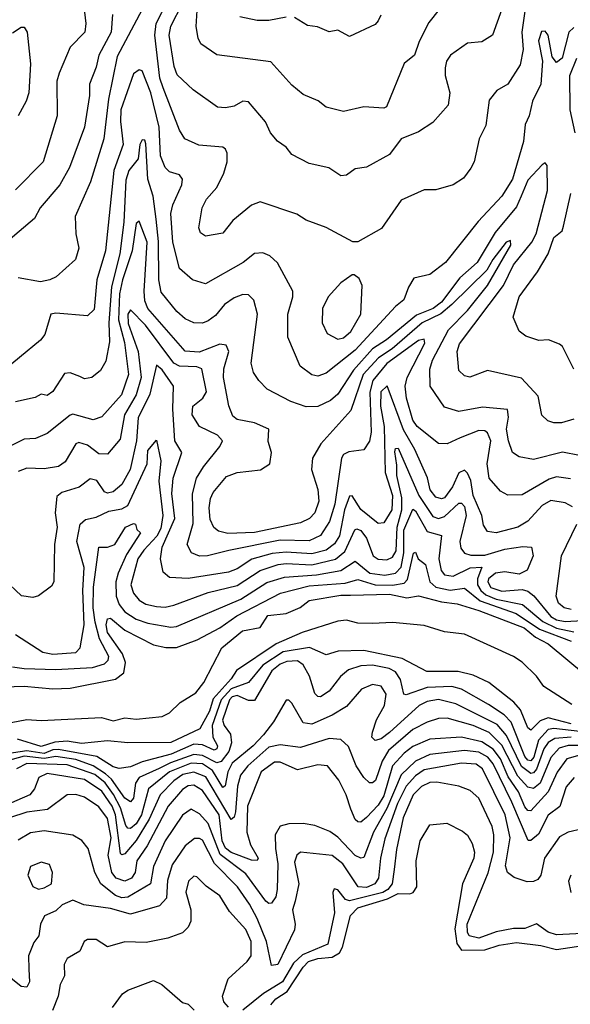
# Model space of a CAD drawing. Extents: x 1995148 to 2088947, y 769131 to 906009.
# Tile 240 of 256: x 2015260 to 2017172, y 843386 to 846809. Entities that reach past the tile are written whole.
import ezdxf

# ---------------------------------------------------------------- set-up
doc = ezdxf.new("R2010")
doc.units = 0

msp = doc.modelspace()

# ---------------------------------------------------------------- linework, layer by layer
at = {"layer": '0CON05XD'}
for points in [[(2016748, 846885), (2016680.7, 846799.3), (2016647.4, 846732.6), (2016631.2, 846685), (2016595, 846656.7), (2016533.9, 846506.1), (2016525, 846501.2), (2016455, 846505.8), (2016385, 846490), (2016324.2, 846504.2), (2016297.1, 846527.1), (2016245, 846548.8), (2016205, 846581.2), (2016132.7, 846662.7), (2015945, 846687.1), (2015888.8, 846725), (2015880, 846745), (2015872.5, 846785), (2015882, 846935)], [(2015482.9, 846855), (2015490, 846795), (2015485.7, 846765), (2015435, 846713.3), (2015396.8, 846623.2), (2015389.4, 846595), (2015390.6, 846475), (2015341.9, 846315), (2015245, 846217.1)], [(2015685, 846844.4), (2015598.8, 846681.2), (2015567.9, 846532.1), (2015551.8, 846395), (2015505.3, 846244.7), (2015453.1, 846125), (2015454.3, 846065), (2015465.7, 846015), (2015454, 845975), (2015386, 845915), (2015365, 845904.3), (2015332.5, 845897.5), (2015255, 845911.5)], [(2016827.3, 846292.7), (2016801.7, 846258.3), (2016765.6, 846234.4), (2016705, 846217.5), (2016665, 846217.1), (2016585, 846182), (2016516.6, 846083.4), (2016435, 846036.2), (2016416.7, 846036.7), (2016325, 846086), (2016255, 846112), (2016223, 846133), (2016095, 846176.2), (2016065, 846164.2), (2015999.7, 846110.3), (2015965, 846066.2), (2015905, 846056.2), (2015887.7, 846067.7), (2015882, 846085), (2015894.2, 846155), (2015909.2, 846185), (2015944.2, 846225), (2015968.6, 846275), (2015980.6, 846315), (2015980, 846345), (2015975, 846358.8), (2015965, 846365.7), (2015882.4, 846372.4), (2015834, 846395), (2015814.6, 846424.6), (2015758.3, 846571.7), (2015746.8, 846605), (2015729.2, 846755), (2015734.4, 846795.6), (2015774.3, 846874.3)], [(2016934.4, 846845), (2016902, 846755), (2016865, 846732), (2016815, 846727.5), (2016755.8, 846685), (2016742.9, 846665), (2016738.3, 846641.7), (2016737.8, 846615), (2016754.4, 846555), (2016747.9, 846512.1), (2016695, 846451.2), (2016645, 846418.8), (2016585, 846394.2), (2016545, 846340), (2016465, 846296.7), (2016425, 846290), (2016395, 846268.8), (2016375, 846266.2), (2016333.9, 846293.9), (2016265, 846309.2), (2016205, 846340), (2016185, 846366.2), (2016155, 846386), (2016130.8, 846415), (2016113.2, 846453.2), (2016055, 846523.8), (2016035, 846525.8), (2016005, 846508), (2015975, 846502), (2015947.5, 846505), (2015862, 846565), (2015807.3, 846617.3), (2015796.4, 846646.4), (2015778.7, 846755), (2015785, 846785.8), (2015825.7, 846865)], [(2017016.7, 846855), (2017004.6, 846765), (2017009.3, 846705), (2016998.3, 846651.7), (2016955.7, 846585), (2016917.6, 846562.4), (2016890.9, 846529.1), (2016878.6, 846441.4), (2016855.7, 846395), (2016838.8, 846315), (2016827.3, 846292.7)], [(2015582.8, 846827.2), (2015577.5, 846765), (2015535.3, 846685), (2015525, 846643.8), (2015502.7, 846585), (2015502.3, 846545), (2015485.3, 846434.7), (2015432.7, 846295), (2015399.4, 846235), (2015331.4, 846155), (2015311.7, 846118.3), (2015220, 846040)], [(2016185, 846818), (2016125, 846805.7), (2016085, 846805.6), (2016025, 846818.6)], [(2016514, 846825), (2016505.5, 846804.5), (2016495, 846792), (2016405, 846750), (2016365, 846772), (2016335, 846766.7), (2016294.1, 846784.1), (2016259.1, 846789.1), (2016215, 846816)], [(2017185, 846781.4), (2017166.9, 846765), (2017143.8, 846675), (2017125, 846660), (2017110, 846680), (2017095.5, 846755), (2017085, 846768.6), (2017072.6, 846767.4), (2017061.5, 846735), (2017075.6, 846665), (2017070.2, 846585), (2017041.2, 846525), (2017030, 846475), (2017015.8, 846445), (2017009.5, 846385), (2016971.5, 846255), (2016935.2, 846194.8), (2016852.6, 846107.4), (2016739.2, 845965), (2016685, 845922.9), (2016629.5, 845910.5), (2016610.9, 845879.1), (2016594, 845835), (2016565, 845811.4), (2016425, 845659.6), (2016325, 845580), (2016295, 845570), (2016275, 845574.4), (2016234, 845605), (2016191.4, 845705), (2016191.1, 845785), (2016209.2, 845845), (2016208.8, 845865), (2016155, 845963.3), (2016128.3, 845988.3), (2016105, 845998.6), (2016075, 845995.6), (2016036.2, 845965), (2015905, 845890.8), (2015860, 845905), (2015815, 845944), (2015791.3, 846035), (2015784.7, 846135), (2015791.3, 846165), (2015823.3, 846235), (2015825.6, 846255), (2015815, 846270), (2015780.5, 846280.5), (2015764.7, 846294.7), (2015748.8, 846335), (2015744.7, 846435), (2015715.3, 846555), (2015685, 846631.2), (2015675, 846634), (2015655, 846620), (2015611.4, 846495), (2015610, 846455), (2015619.3, 846375), (2015587.1, 846285), (2015558.1, 846005), (2015527.5, 845905), (2015518.8, 845801.2), (2015495, 845780), (2015385, 845789.2), (2015367.5, 845785), (2015347.5, 845715), (2015332.2, 845695), (2015185, 845574.2)], [(2015235, 846763.3), (2015265, 846782.5), (2015275, 846782.5), (2015285.7, 846765.7), (2015297.1, 846655), (2015291.4, 846555), (2015282.5, 846525), (2015254.2, 846475)], [(2017189.5, 846415), (2017171.9, 846495), (2017171.4, 846615), (2017195.4, 846675)], [(2017185, 845420), (2017142.4, 845407.6), (2017115, 845407.1), (2017094.2, 845415), (2017073.9, 845433.9), (2017060.6, 845500.6), (2017002.4, 845562.4), (2016885, 845589.2), (2016823.6, 845566.4), (2016805, 845571.2), (2016785, 845590), (2016778.9, 845655), (2016788, 845682), (2016940.3, 845885), (2016975, 845956.4), (2017038.9, 846035), (2017054.1, 846065), (2017092.7, 846215), (2017092.5, 846302.5), (2017085, 846311.2), (2017075, 846304), (2017025, 846250.7), (2017001.3, 846195), (2016985, 846158.2), (2016911.4, 846068.6), (2016849.3, 845965), (2016789, 845911), (2016725, 845826.5), (2016696.1, 845805), (2016638, 845782), (2016534.5, 845695.5), (2016485, 845665.3), (2016418.9, 845591.1), (2016365, 845506.7), (2016339.2, 845485), (2016295, 845464.4), (2016255, 845462.9), (2016202, 845482), (2016120, 845525), (2016090, 845555), (2016072.4, 845582.4), (2016064.4, 845615), (2016085.4, 845785), (2016073.5, 845833.5), (2016055, 845852.5), (2016035, 845853.1), (2016005, 845842.5), (2015971.5, 845818.5), (2015939.8, 845780.2), (2015915, 845761.9), (2015895, 845754.4), (2015865, 845755.6), (2015835, 845769.5), (2015805.6, 845795), (2015751.4, 845861.4), (2015742.6, 845905), (2015742.3, 846037.7), (2015734.3, 846115), (2015723.8, 846195), (2015705.3, 846255), (2015697.8, 846377.8), (2015695, 846390), (2015685, 846391.2), (2015677.1, 846375), (2015671.2, 846325), (2015638.6, 846285), (2015628.8, 846251.2), (2015621.6, 846105), (2015608, 845995), (2015579.2, 845880.8), (2015570, 845755), (2015571.5, 845688.5), (2015558.6, 845621.4), (2015540.2, 845589.8), (2015510, 845565), (2015485, 845560.8), (2015468.7, 845568.7), (2015435, 845581.4), (2015415, 845578.8), (2015375, 845516.7), (2015355, 845502.5), (2015335, 845507.5), (2015313.9, 845496.1), (2015245, 845480)], [(2017185, 845593.8), (2017145, 845673.3), (2017135, 845681.2), (2017096.4, 845696.4), (2017063.6, 845693.6), (2017018.3, 845708.3), (2016995, 845726.7), (2016974, 845775), (2016994.4, 845845), (2017058.1, 845931.9), (2017095.6, 845995), (2017115, 846051.2), (2017144, 846075), (2017148.8, 846091.2), (2017174.2, 846205)], [(2017204.5, 845294.5), (2017145.5, 845305.5), (2017045, 845280.6), (2016995, 845289.2), (2016971.4, 845305), (2016957.3, 845345), (2016950.8, 845385), (2016957.5, 845427.5), (2016954.1, 845454.1), (2016868, 845462), (2016785, 845446.9), (2016735, 845462.5), (2016685.6, 845535), (2016684.6, 845594.6), (2016694, 845625), (2016749.2, 845730.8), (2016815, 845798.2), (2016884.7, 845885), (2016966, 846025), (2016965, 846040.8), (2016950, 846035), (2016903.1, 845975), (2016882.2, 845937.8), (2016760.9, 845819.1), (2016723.1, 845786.9), (2016658.4, 845755), (2016553.2, 845665), (2016506.1, 845633.9), (2016453.4, 845575), (2016409.9, 845450.1), (2016305.9, 845334.1), (2016276.9, 845285), (2016273.1, 845245), (2016295.3, 845175.3), (2016298.9, 845135), (2016285.4, 845095), (2016266.7, 845075), (2016235, 845060), (2016075, 845026.8), (2015983.2, 845023.2), (2015950.9, 845030.9), (2015934.3, 845044.2), (2015922, 845072), (2015918.2, 845111.8), (2015922.5, 845145), (2015931.8, 845165), (2015978.8, 845221.2), (2016015, 845235.4), (2016096.3, 845243.7), (2016128.8, 845265), (2016134, 845305), (2016123, 845343), (2016125.8, 845385), (2016075, 845407.5), (2016015, 845418.6), (2016000.7, 845430.7), (2015986.3, 845466.3), (2015968, 845565), (2015968.7, 845595), (2015986.1, 845655), (2015977.6, 845677.6), (2015955, 845680.8), (2015883.4, 845653.4), (2015835, 845656.5), (2015704.7, 845805), (2015695, 845831.2), (2015692.2, 845865), (2015702.7, 846035), (2015675, 846108), (2015665, 846100), (2015650.9, 846005), (2015617.4, 845905), (2015606.1, 845856.1), (2015602.6, 845765), (2015623.7, 845686.3), (2015637.6, 845575), (2015613.1, 845505), (2015545, 845428.1), (2015515, 845418.5), (2015445, 845437.1), (2015435, 845434.4), (2015355, 845370.6), (2015315, 845353.1), (2015275, 845350.8), (2015191.4, 845308.6)], [(2016365, 845698.1), (2016385, 845703.5), (2016410.5, 845725), (2016444.5, 845785), (2016450, 845885), (2016439.3, 845909.3), (2016421.7, 845921.7), (2016415, 845922.5), (2016375, 845894), (2016331.1, 845845), (2016311.8, 845805), (2016311.1, 845755), (2016327.5, 845717.5), (2016365, 845698.1)], [(2017172.6, 845212.6), (2017125, 845220), (2017098.5, 845211.5), (2017005, 845157.5), (2016955, 845155.6), (2016930.4, 845170.4), (2016890.5, 845215), (2016883.2, 845265), (2016895.9, 845345), (2016885, 845373.1), (2016875, 845380), (2016855, 845380.4), (2016790, 845355), (2016745, 845334.4), (2016715, 845335.6), (2016641.1, 845395), (2016625, 845417.1), (2016603.4, 845493.4), (2016598.8, 845535), (2016605.3, 845565), (2016667.3, 845685), (2016665, 845698.6), (2016645, 845693.9), (2016535, 845614.2), (2016486.5, 845555), (2016475.6, 845514.4), (2016480.4, 845375), (2016475, 845343.3), (2016455, 845314), (2016403.1, 845306.9), (2016385, 845296.9), (2016377.3, 845285), (2016354.3, 845125), (2016335.6, 845064.4), (2016305, 845016.4), (2016265, 844997.1), (2016165, 844999.8), (2015986.3, 844963.7), (2015912.5, 844945), (2015885, 844943.8), (2015856.2, 844956.2), (2015841.5, 844985), (2015862.7, 845057.3), (2015859.6, 845160.4), (2015873.6, 845215), (2015898.2, 845255), (2015955.6, 845325), (2015964.4, 845345), (2015946.9, 845365), (2015884.7, 845394.7), (2015858.9, 845435), (2015861.1, 845465), (2015896.2, 845493.8), (2015909.2, 845515), (2015892.9, 845595), (2015875, 845601.8), (2015815, 845604.8), (2015795, 845615.3), (2015697.4, 845747.4), (2015645, 845800.8), (2015635.5, 845785), (2015636.9, 845753.1), (2015671.3, 845655), (2015681.5, 845565), (2015663.9, 845505), (2015623.7, 845435), (2015609.4, 845350.6), (2015565, 845298.1), (2015535, 845299.5), (2015495, 845330), (2015465, 845338.9), (2015454.4, 845335), (2015417.7, 845272.3), (2015395, 845255.6), (2015345, 845247.5), (2015285, 845250), (2015255, 845238.1)], [(2017180, 845115), (2017155, 845129.4), (2017105, 845137.8), (2017075, 845120.5), (2017025, 845065.5), (2016990, 845045), (2016915, 845025.6), (2016885, 845030), (2016871.5, 845051.5), (2016865.5, 845085), (2016835.3, 845155), (2016826.9, 845206.9), (2016815, 845232.9), (2016805, 845242.9), (2016785, 845233.3), (2016762.9, 845185), (2016735, 845147.3), (2016725, 845143.8), (2016705, 845149.1), (2016685.4, 845175), (2016675.9, 845215.9), (2016632.8, 845315), (2016592.9, 845382.9), (2016535.9, 845535.9), (2016514.3, 845515), (2016512.8, 845465), (2016526.2, 845395), (2016529.5, 845235), (2016554.8, 845155), (2016552.5, 845105), (2016525, 845060), (2016505, 845057.8), (2016445, 845106.1), (2016415, 845154.2), (2016405, 845152.5), (2016388, 845105), (2016370.7, 845015), (2016353, 844987), (2016325, 844964.8), (2016275, 844951.7), (2016185, 844958.5), (2016136.3, 844953.7), (2016066.3, 844933.7), (2016015, 844900.4), (2015985, 844888.7), (2015845, 844866.9), (2015780.3, 844870.3), (2015758.3, 844888.3), (2015748.5, 844935), (2015755.3, 844975), (2015799.2, 845075), (2015788, 845162), (2015792.9, 845215), (2015822.9, 845305), (2015799.2, 845345), (2015791.6, 845455), (2015794.6, 845535), (2015755, 845591.4), (2015735, 845608), (2015712.3, 845507.7), (2015671.6, 845425), (2015665.6, 845345), (2015643.4, 845245), (2015615, 845193.1), (2015585, 845168.1), (2015565, 845163.1), (2015555, 845168), (2015527.4, 845207.4), (2015505, 845212.5), (2015466, 845184), (2015406, 845165), (2015388.9, 845151.1), (2015383.6, 845095), (2015389.5, 845045), (2015380.9, 844985), (2015378.8, 844855), (2015370.5, 844839.5), (2015325, 844806.7), (2015305, 844800), (2015266.1, 844806.1), (2015205, 844863.8)], [(2015245, 844671.4), (2015340.6, 844610.6), (2015375, 844603.9), (2015455, 844608.9), (2015469.4, 844625), (2015484.1, 844705), (2015479.4, 844825), (2015483.5, 844905), (2015458.8, 844995), (2015470, 845055), (2015487.9, 845072.1), (2015525, 845079.6), (2015569.3, 845100.7), (2015615, 845108.5), (2015635, 845120.4), (2015702.1, 845265), (2015705, 845310.8), (2015735, 845347.5), (2015749.6, 845275), (2015743.3, 845205), (2015756.7, 845085), (2015749.8, 845040.2)], [(2015749.8, 845040.2), (2015736.8, 845013.2), (2015690.7, 844965), (2015670.8, 844935), (2015645.7, 844845), (2015655.7, 844815), (2015675, 844790.6), (2015697.8, 844777.8), (2015735, 844769.2), (2015765, 844767.1), (2015795, 844773.8), (2015915, 844818.2), (2016015, 844841.6), (2016095, 844894.2), (2016157.5, 844915), (2016185, 844919), (2016275, 844914.1), (2016356.4, 844933.6), (2016389.4, 844960.6), (2016424.2, 845035.8), (2016431.1, 845038.9), (2016445, 845033.5), (2016465, 845006.7), (2016488.1, 844945), (2016505, 844933.8), (2016535, 844931.3), (2016555, 844941.2), (2016567.1, 844962.9), (2016571, 845045), (2016587.4, 845105), (2016586.7, 845146.7), (2016569.5, 845225), (2016569.5, 845260.5), (2016563.4, 845306.6), (2016565, 845318.8), (2016575, 845319.4), (2016646.2, 845155), (2016695, 845081.8), (2016715, 845075.3), (2016735, 845081.4), (2016785, 845128.8), (2016795, 845128.2), (2016805, 845116.4), (2016810.2, 845085), (2016788.9, 844995), (2016791.7, 844971.7), (2016804.6, 844954.6), (2016827.2, 844947.2), (2016875, 844947.2), (2016945, 844968.6), (2017007.6, 844977.6), (2017037.5, 844975), (2017044, 844945), (2017022.5, 844895), (2016995, 844881.9), (2016945, 844890), (2016912.5, 844885), (2016888.6, 844865), (2016885.9, 844855), (2016896.9, 844835), (2016935, 844822.4), (2017005, 844828.2), (2017025, 844822.1), (2017046.1, 844806.1), (2017104.7, 844734.7), (2017125, 844723.2), (2017155, 844717), (2017215, 844720.2)], [(2015235, 844559.1), (2015275, 844553.6), (2015385, 844550), (2015512.9, 844557.1), (2015555, 844570), (2015567.2, 844582.8), (2015569.2, 844595), (2015537, 844657), (2015521.9, 844715), (2015514.6, 844765), (2015516.4, 844836.4), (2015534.6, 844975.4), (2015565, 844975.6), (2015590.8, 844985), (2015627.5, 845045), (2015655, 845058), (2015662.5, 845055), (2015666.4, 845036.4), (2015680, 845025), (2015630.3, 844949.7), (2015602, 844885), (2015594.1, 844855), (2015595.2, 844805), (2015605, 844776.2), (2015625, 844750.7), (2015664.8, 844724.8), (2015705, 844710.8), (2015785, 844697.1), (2015805, 844699.6), (2016027.5, 844795), (2016117.8, 844852.2), (2016179.3, 844870.7), (2016290.6, 844879.4), (2016375, 844894.8), (2016425, 844926.9), (2016476.4, 844885), (2016527.8, 844877.8), (2016565.5, 844885), (2016585, 844905.5), (2016594, 844956), (2016593.7, 845035), (2016625, 845107.1), (2016635, 845102.2), (2016675, 845030.4), (2016725.5, 845015.5), (2016716.1, 844935), (2016724.1, 844894.1), (2016735, 844878.8), (2016765, 844874.7), (2016825, 844903.2), (2016865.3, 844905.3), (2016850.5, 844865), (2016850.2, 844845), (2016861.3, 844825), (2016879.3, 844809.3), (2016915, 844794.9), (2017006.3, 844776.3), (2017077.3, 844717.3), (2017125, 844693.8), (2017185, 844680.7)], [(2017175, 844758.8), (2017151.4, 844765), (2017131.2, 844781.2), (2017123.6, 844805), (2017141.9, 844945), (2017195.6, 845055)], [(2015168.3, 844488.3), (2015275, 844491.8), (2015375, 844483.5), (2015435, 844485.4), (2015592.9, 844517.1), (2015621.8, 844538.2), (2015627.6, 844575), (2015616.7, 844605), (2015565, 844678.9), (2015559.7, 844705), (2015565, 844726.7), (2015575, 844728.1), (2015625, 844686.6), (2015725, 844636.5), (2015767, 844627), (2015805, 844626.7), (2015876.8, 844653.2), (2015954.8, 844695.2), (2016013.6, 844736.4), (2016165.5, 844815.5), (2016265, 844840.5), (2016390.5, 844850.5), (2016435, 844862.5), (2016495, 844844.5), (2016555, 844843.2), (2016595, 844850.2), (2016606.8, 844863.2), (2016627.5, 844955), (2016635, 844957.5), (2016643.8, 844935), (2016670, 844915), (2016684.7, 844855), (2016705, 844836.3), (2016755, 844826.1), (2016805, 844832.5), (2016859.1, 844789.1), (2016984.3, 844744.3), (2017065, 844690.3), (2017175, 844649.1)], [(2015174.1, 844355.9), (2015285, 844376.1), (2015335, 844372.7), (2015543.5, 844383.5), (2015585, 844372.3), (2015625, 844381.8), (2015665, 844377.8), (2015755, 844386.7), (2015780.5, 844399.5), (2015817.5, 844435), (2015871.3, 844468.7), (2015899.2, 844505), (2015962.5, 844625), (2016033.8, 844685), (2016095, 844696.4), (2016121.6, 844738.4), (2016185, 844745.3), (2016234, 844766), (2016265, 844790.3), (2016375, 844808.4), (2016408.7, 844808.7)], [(2016408.7, 844808.7), (2016545, 844811.9), (2016605, 844799.7), (2016645, 844806.3), (2016725, 844785.7), (2016778.9, 844778.9), (2016855, 844754.8), (2017012.2, 844695), (2017052, 844662), (2017095, 844639.2), (2017225, 844532.1)], [(2017178.3, 844428.3), (2017080.7, 844490.7), (2017055, 844527.3), (2017005, 844576), (2016975.6, 844595.6), (2016805, 844673.3), (2016735, 844681.2), (2016665, 844703.1), (2016555, 844713.5), (2016485, 844710.5), (2016435, 844711.4), (2016395, 844721.8), (2016365, 844717.8), (2016240.8, 844679.2), (2016150.6, 844639.4), (2016013.5, 844546.5), (2015995, 844518), (2015931.4, 844448.6), (2015919.4, 844405), (2015885.5, 844344.5), (2015785, 844296.7), (2015635, 844294.8), (2015565, 844301.9), (2015475, 844292.7), (2015425, 844301.2), (2015382.5, 844297.5), (2015335, 844282), (2015252.2, 844307.8)], [(2017175, 844361.6), (2017095, 844382.4), (2017068.2, 844371.8), (2017035, 844339.1), (2017025, 844346.9), (2016999.6, 844409.6), (2016976.4, 844436.4), (2016889.4, 844505), (2016835, 844530.7), (2016783.5, 844543.5), (2016673.6, 844543.6), (2016588.7, 844588.7), (2016455, 844616.4), (2016366.4, 844613.6), (2016325, 844601.4), (2016266.6, 844626.6), (2016175, 844611.7), (2016105, 844565.3), (2016055, 844505.4), (2015995, 844483.2), (2015959.5, 844445)], [(2017205, 844334.9), (2017115, 844345.2), (2017095, 844341.9), (2017062.5, 844305), (2017046.3, 844245), (2017035, 844232.6), (2017025, 844234.8), (2017015, 844247.5), (2016967.6, 844367.6), (2016942.6, 844392.6), (2016888.1, 844428.1), (2016795, 844482), (2016761, 844491), (2016675, 844487.6), (2016601.8, 844461.8), (2016594.6, 844465), (2016582.9, 844515), (2016565, 844542.3), (2016543.2, 844553.2), (2016485, 844564.8), (2016445, 844562.9), (2016401.5, 844548.5), (2016374, 844526), (2016334.4, 844475), (2016305, 844455.7), (2016295, 844456), (2016285, 844466.2), (2016266.7, 844526.7), (2016245, 844566.4), (2016225, 844580.6), (2016187.6, 844577.6), (2016165, 844569.1), (2016135.3, 844545), (2016075, 844441.9), (2016055, 844442.5), (2016015, 844460.2), (2015997.5, 844455), (2015988.1, 844445), (2015964.1, 844374.1), (2015970.3, 844355), (2015992.4, 844325), (2015995.8, 844295), (2015986.5, 844265), (2015959.2, 844230.8), (2015945, 844226.2), (2015895, 844251.4), (2015865, 844254.6), (2015783.8, 844226.2), (2015744.2, 844205.8), (2015675, 844174.7), (2015662.7, 844155), (2015655, 844102.5), (2015645, 844090), (2015625, 844102.7), (2015578.5, 844168.5), (2015558, 844188), (2015515, 844214.9), (2015455, 844237), (2015385, 844247.8), (2015345, 844241.2), (2015275, 844249.2), (2015153.3, 844215)], [(2017175.1, 844314.9), (2017119.2, 844310.8), (2017095, 844296.7), (2017080.8, 844275), (2017055, 844203.3), (2017045, 844190.7), (2017035, 844188.4), (2017003.2, 844213.2), (2016950.8, 844320.8), (2016918.5, 844358.5), (2016775, 844431.4), (2016715, 844445.8), (2016675, 844438.8), (2016647.8, 844425), (2016545, 844330.9), (2016515, 844308.8), (2016495, 844303.6), (2016483.5, 844315), (2016485, 844332.5), (2016499.5, 844375), (2016527.5, 844425), (2016532.7, 844465), (2016515, 844492.2), (2016485, 844498.5), (2016447.6, 844482.4), (2016395, 844421.9), (2016345, 844391.5), (2016275, 844360), (2016244.7, 844364.7), (2016205, 844433.3), (2016195, 844443.3), (2016185, 844443.3), (2016141.5, 844368.5), (2016106.8, 844323.2), (2016071.3, 844285), (2015998.4, 844225), (2015982.7, 844195), (2015973.7, 844146.3), (2015965, 844139.5), (2015929.5, 844199.5), (2015895, 844221.9), (2015855, 844224.2), (2015779.8, 844195), (2015707.8, 844135), (2015682.9, 844045), (2015665, 844014.2), (2015645, 843997.6), (2015635, 843998.2), (2015628, 844008), (2015609.8, 844069.8), (2015585.6, 844115.6), (2015556.8, 844156.8), (2015521.4, 844185), (2015425, 844219.1), (2015285, 844223), (2015248.8, 844205)], [(2015959.5, 844445), (2015928.3, 844355), (2015930.9, 844315), (2015946.7, 844285), (2015944.2, 844275), (2015935, 844269.5), (2015895, 844288.2), (2015865, 844290.5), (2015785.9, 844255.9), (2015685, 844229.6), (2015645, 844212.3), (2015605, 844205.7), (2015585, 844211.8), (2015528, 844248), (2015395, 844272.1), (2015375, 844271.2), (2015345, 844258.4), (2015285, 844267.7), (2015145, 844247)], [(2017215, 844286.5), (2017165, 844286.1), (2017133.7, 844276.3), (2017105, 844244.6), (2017068.1, 844155), (2017045, 844136.4), (2017025, 844140.7), (2016989.7, 844179.7), (2016935, 844286.9), (2016890.9, 844330.9), (2016835, 844355.7), (2016745, 844380.8), (2016715, 844379.6), (2016675, 844367.5)], [(2016675, 844367.5), (2016625, 844341.8), (2016541.4, 844268.7), (2016518.8, 844231.2), (2016495.3, 844164.7), (2016485, 844155.7), (2016475, 844155.7), (2016455, 844174.3), (2016428.9, 844215), (2016402.5, 844282.5), (2016375, 844306.7), (2016335, 844310.8), (2016235, 844278.5), (2016165, 844288.9), (2016125, 844280), (2016052.2, 844215), (2016027.2, 844182.8), (2016016.1, 844145), (2016010, 844055), (2016005, 844037.1), (2015995, 844028.6), (2015906.8, 844176.8), (2015865, 844193.1), (2015827.1, 844185), (2015795, 844163.2), (2015747.9, 844115), (2015709.7, 844030.3), (2015665, 843955.3), (2015625, 843909.6), (2015615, 843905.6), (2015610.5, 843910.5), (2015593, 844045), (2015580.5, 844075), (2015545, 844127.3), (2015485, 844168.1), (2015355, 844188.4), (2015326.9, 844175), (2015311.5, 844135), (2015295.6, 844115), (2015205, 844074.8)], [(2017235, 844260.9), (2017160.7, 844239.3), (2017126.7, 844193.3), (2017095.2, 844124.8), (2017035, 844058.5), (2017025, 844060), (2017015, 844072.7), (2016992.1, 844125), (2016956.6, 844176.6), (2016929.9, 844239.9), (2016905, 844273.3), (2016865, 844299.3), (2016794.7, 844315.3), (2016685, 844307.6), (2016625, 844282.5), (2016595, 844259.7), (2016555.2, 844215), (2016525, 844111.3), (2016505, 844078.6), (2016465, 844035.5), (2016445, 844020), (2016435, 844020.8), (2016425, 844028.8), (2016410, 844065)], [(2017185.5, 844175), (2017157.9, 844142.1), (2017135.7, 844074.3), (2017095, 844044.3), (2017061.8, 843978.2), (2017035, 843955.6), (2017025.7, 843955.7), (2016969.6, 844089.6), (2016905, 844222), (2016885.6, 844245.6), (2016855, 844262.5), (2016805, 844269), (2016685, 844254.2), (2016635, 844232.1), (2016585, 844183.9), (2016535, 844067.3), (2016489, 843985), (2016455, 843897.1), (2016445, 843894.4), (2016425, 843903.8), (2016365, 843967.5), (2016337.4, 843987.4), (2016285, 844007.5), (2016245, 844014.4), (2016195, 844014.3), (2016164.2, 844005.8), (2016147.1, 843975), (2016148.5, 843928.5), (2016156.1, 843875), (2016154.2, 843785), (2016149.6, 843760.4), (2016135, 843737.5), (2016125, 843737.1), (2016115, 843745.5), (2016045, 843839.7), (2015956.8, 843906.8), (2015914.8, 844014.8), (2015885, 844049.1), (2015855, 844064.4), (2015825, 844044.4), (2015765, 843954.4), (2015724.1, 843865), (2015713.8, 843805), (2015635, 843758.6), (2015615, 843757.1), (2015592.2, 843765), (2015541.2, 843805), (2015521.2, 843845), (2015497.6, 843927.6), (2015476.1, 843956.1), (2015444.3, 843974.3), (2015345, 843990), (2015297, 843983), (2015255, 843957.5)], [(2017265, 844007.5), (2017165, 843984.5), (2017135, 843968.9), (2017082.3, 843895), (2017070.4, 843835), (2017059.6, 843820.4), (2017045, 843812.8), (2017022.4, 843812.4), (2016977.1, 843827.1), (2016953.8, 843845), (2016947.3, 843867.3), (2016963.2, 843965), (2016945.7, 844045), (2016868, 844205), (2016845, 844220.9), (2016795, 844224.8), (2016665, 844201.1), (2016635, 844181.1), (2016602, 844145), (2016572.3, 844085), (2016527.8, 843962.2), (2016512.9, 843895), (2016505.8, 843825), (2016493.6, 843805), (2016465, 843792.5), (2016435.3, 843795.3), (2016382.2, 843875), (2016345, 843904.1), (2016235, 843915.6), (2016223.1, 843905), (2016215, 843880), (2016230, 843805), (2016217.3, 843745), (2016207.8, 843715), (2016217.1, 843665), (2016214.3, 843645), (2016156.4, 843525), (2016135, 843520.8), (2016116.8, 843605), (2016085.3, 843685), (2016058, 843735), (2016016.9, 843795), (2015936.4, 843876.4), (2015895, 843956.5), (2015885, 843963.3), (2015867.2, 843962.8), (2015835, 843937.1), (2015789, 843871), (2015773.6, 843816.4), (2015769.6, 843755), (2015745, 843728.9), (2015645, 843699.6), (2015575, 843719.7), (2015482.4, 843732.4), (2015445, 843748), (2015407.3, 843732.7), (2015385, 843711.2), (2015345.7, 843694.3), (2015332, 843665), (2015326.2, 843625), (2015308.7, 843601.3), (2015290, 843555), (2015291.2, 843508.8), (2015293.6, 843465), (2015284.4, 843445.6), (2015265, 843448.2), (2015205, 843497.1)], [(2016410, 844065), (2016394.4, 844115), (2016368.9, 844165), (2016328.8, 844215), (2016295, 844219.4), (2016225, 844201.9), (2016165, 844228.5), (2016145, 844228.5), (2016098.9, 844195), (2016051.6, 844075), (2016049.2, 843985), (2016061.1, 843941.1), (2016088.1, 843895), (2016084.2, 843885.8), (2016065, 843887.3), (2015995, 843914.2), (2015975, 843929), (2015962.6, 843955), (2015953.1, 844045), (2015895, 844129.6), (2015865, 844147.6), (2015845, 844145.3), (2015825, 844132.8), (2015775.3, 844075), (2015702.2, 843937.8), (2015667.2, 843885), (2015660.4, 843845), (2015648.5, 843825), (2015625, 843814), (2015594.6, 843825), (2015580.3, 843845), (2015567.2, 843905), (2015577.2, 843965), (2015565, 844032.2), (2015535, 844072.5), (2015485, 844106.9), (2015455, 844115.5), (2015425, 844114.4), (2015356.5, 844063.5), (2015285, 844054.3), (2015225, 844034.7)], [(2017259.2, 843635), (2017125, 843627.6), (2017095, 843636.8), (2017055, 843666), (2017015, 843650), (2016975, 843649.5), (2016915, 843638.6), (2016855, 843616.5), (2016821.5, 843625), (2016815, 843636.7), (2016813.8, 843665), (2016887.1, 843842.9), (2016905.3, 843915), (2016907.3, 843975), (2016901.1, 844005), (2016855, 844102.9), (2016825, 844129.4), (2016785, 844144.4), (2016708.8, 844158.8), (2016685, 844157.8), (2016655, 844143.3), (2016626.7, 844115), (2016592, 844035), (2016568.6, 843925), (2016560.6, 843855), (2016553.9, 843805), (2016538.9, 843785), (2016520.9, 843775), (2016405, 843746.7), (2016391.1, 843751.1), (2016365, 843784.2), (2016351.7, 843788.3), (2016347.8, 843775), (2016352.8, 843705), (2016330.4, 843595), (2016241.7, 843558.3), (2016211, 843529), (2016172.4, 843465), (2016106.3, 843423.7), (2016035, 843366.1)], [(2016132.1, 843385), (2016150, 843405), (2016189.2, 843430.8), (2016244, 843515), (2016263.2, 843535), (2016295, 843545.5), (2016345, 843550.4), (2016370.7, 843565), (2016380.8, 843585), (2016409.5, 843695), (2016435, 843721.6), (2016536.9, 843753.1), (2016575, 843771.2), (2016615, 843770), (2016626.5, 843775), (2016638.8, 843795), (2016636.5, 843885), (2016651.4, 843955), (2016685, 844010), (2016743.9, 844016.1), (2016797.9, 843987.9), (2016815, 843973.8), (2016831.9, 843945), (2016839.5, 843915), (2016837.5, 843895), (2016797.5, 843805), (2016771.5, 843648.5), (2016777.8, 843597.8), (2016795, 843574.7), (2016875, 843575.3), (2016925, 843592.6), (2016985, 843600.8), (2017070.5, 843590.5), (2017125, 843577.3), (2017325, 843607.3)], [(2015325, 843786.9), (2015345, 843790.8), (2015370, 843805), (2015374, 843845), (2015362.9, 843872.9), (2015335, 843880.6), (2015297.1, 843865), (2015288.2, 843835), (2015305.4, 843795.4), (2015325, 843786.9)], [(2015985, 843376.4), (2015968.9, 843395), (2015964.7, 843415.3), (2015983.8, 843475), (2016050, 843535), (2016063.8, 843555), (2016064, 843605), (2016045, 843646.9), (2015988.9, 843708.9), (2015955, 843763.3), (2015907.5, 843797.5), (2015875, 843830), (2015865, 843832), (2015845.8, 843815), (2015836.8, 843776.8), (2015854.4, 843715), (2015854.3, 843675)], [(2017173.8, 843835), (2017166, 843815), (2017174.3, 843775)], [(2015854.3, 843675), (2015845.5, 843654.5), (2015825.5, 843634.5), (2015775, 843616.9), (2015698.9, 843601.1), (2015625, 843603.6), (2015565, 843585.8), (2015525, 843611.9), (2015495, 843611.4), (2015484, 843605), (2015468.7, 843571.3), (2015425, 843546.2), (2015414.2, 843525), (2015415.5, 843485), (2015400.6, 843455), (2015393.1, 843415), (2015373.3, 843365)], [(2015582.5, 843375), (2015617.3, 843422.7), (2015635, 843436), (2015725, 843469.4), (2015754, 843455), (2015825, 843393.3), (2015845, 843387.5), (2015866, 843366)]]:
    msp.add_lwpolyline(points, dxfattribs=at)

doc.saveas('drawing.dxf')
